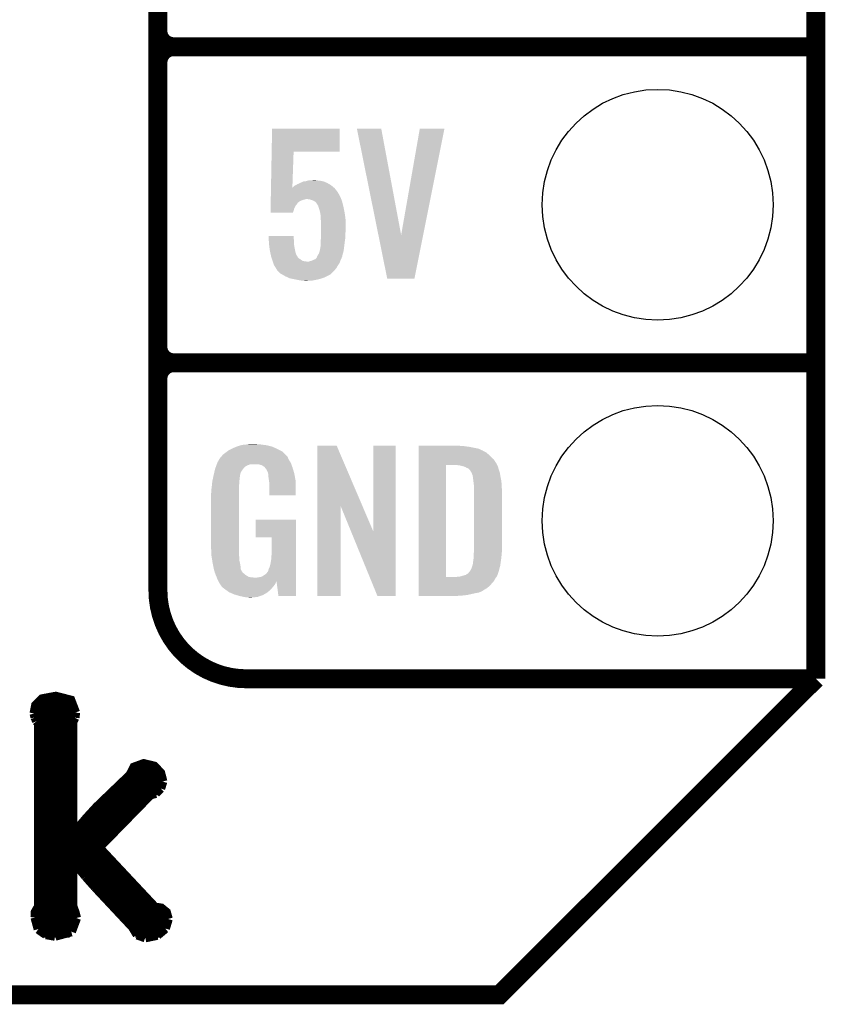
# Model space of a CAD drawing. Extents: x -1.3 to 24.2, y -3.9 to 56.
# Tile 15 of 54: x 17.7 to 24.2, y -3.9 to 4. Entities that reach past the tile are written whole.
import ezdxf

# ---------------------------------------------------------------- set-up
doc = ezdxf.new("R2010")
doc.units = 0
doc.layers.get('0').update_dxf_attribs({"linetype": 'CONTINUOUS'})
for name, color, linetype in [('ETH_WIZ_3_CLICK_V102_GKO', 9, 'CONTINUOUS'), ('ETH_WIZ_3_CLICK_V102_GTO', 11, 'CONTINUOUS'), ('ETH_WIZ_3_CLICK_V102_GTS', 8, 'CONTINUOUS')]:
    doc.layers.add(name, color=color, linetype=linetype)

# ---------------------------------------------------------------- blocks, each defined once
blk = doc.blocks.new('ROUND_91')
blk.add_circle((0, 0), 0.9271)

msp = doc.modelspace()

# ---------------------------------------------------------------- linework, layer by layer
at = {"layer": 'ETH_WIZ_3_CLICK_V102_GKO', "const_width": 0.1524}
for points in [[(24.13, -1.27), (24.13, 53.594)], [(-1.27, -3.81), (21.59, -3.81), (24.13, -1.27)]]:
    msp.add_lwpolyline(points, dxfattribs=at)
at = {"layer": 'ETH_WIZ_3_CLICK_V102_GTO'}
for points, const_width in [([(18.8468, -0.5588), (18.8468, 18.3388)], 0.1524), ([(18.8468, 3.937), (18.8468, 6.223)], 0.1524), ([(18.9738, 3.81), (24.13, 3.81)], 0.1524), ([(18.9738, 3.81), (24.13, 3.81)], 0.1524), ([(18.8468, 1.397), (18.8468, 3.683)], 0.1524), ([(18.9738, 1.27), (24.13, 1.27)], 0.1524), ([(18.9738, 1.27), (24.13, 1.27)], 0.1524), ([(19.558, -1.27), (24.13, -1.27)], 0.1524), ([(22.84984, -1.27), (23.8506, -1.27)], 0.1524), ([(17.85366, -1.5494), (17.86636, -1.48336), (17.91716, -1.43256), (18.02638, -1.41224), (18.14576, -1.44272), (18.18386, -1.54178)], 0.0762), ([(17.86636, -1.48336), (18.1737, -1.48336)], 0.0762), ([(17.85366, -1.5494), (17.86128, -1.57988)], 0.0762), ([(17.8562, -1.55956), (18.18132, -1.55956)], 0.0762), ([(17.86128, -1.57988), (17.87398, -1.61036)], 0.0762), ([(17.87398, -1.61036), (17.88922, -1.63068)], 0.0762), ([(18.161, -1.61798), (18.17878, -1.58242)], 0.0762), ([(18.161, -2.51714), (18.161, -1.61798)], 0.0762), ([(18.17878, -1.58242), (18.18386, -1.54178)], 0.0762), ([(17.86128, -3.1877), (17.86382, -3.14452), (17.88922, -3.10134), (17.88922, -1.63068)], 0.0762), ([(17.88922, -1.63576), (18.161, -1.63576)], 0.0762), ([(17.88922, -1.71196), (18.161, -1.71196)], 0.0762), ([(17.88922, -1.78816), (18.161, -1.78816)], 0.0762), ([(17.88922, -1.86436), (18.161, -1.86436)], 0.0762), ([(17.88922, -1.94056), (18.161, -1.94056)], 0.0762), ([(18.161, -2.51714), (18.16608, -2.51968), (18.27276, -2.39268), (18.35658, -2.30124), (18.62328, -2.0447), (18.6563, -1.9812), (18.7325, -1.95326), (18.81632, -1.97358), (18.86712, -2.02692), (18.8849, -2.0955)], 0.0762), ([(17.88922, -2.01676), (18.161, -2.01676)], 0.0762), ([(17.88922, -2.09296), (18.161, -2.09296)], 0.0762), ([(18.57248, -2.09296), (18.8849, -2.09296)], 0.0762), ([(18.62836, -2.01676), (18.86204, -2.01676)], 0.0762), ([(18.86712, -2.15138), (18.8849, -2.0955)], 0.0762), ([(17.88922, -2.16916), (18.161, -2.16916)], 0.0762), ([(18.49374, -2.16916), (18.85696, -2.16916)], 0.0762), ([(18.82902, -2.18948), (18.86712, -2.15138)], 0.0762), ([(17.88922, -2.24536), (18.161, -2.24536)], 0.0762), ([(18.37182, -2.62636), (18.78584, -2.20218)], 0.0762), ([(18.415, -2.24536), (18.74266, -2.24536)], 0.0762), ([(18.78584, -2.20218), (18.82902, -2.18948)], 0.0762), ([(17.88922, -2.32156), (18.161, -2.32156)], 0.0762), ([(18.3388, -2.32156), (18.669, -2.32156)], 0.0762), ([(17.88922, -2.39776), (18.161, -2.39776)], 0.0762), ([(18.27022, -2.39776), (18.59534, -2.39776)], 0.0762), ([(17.88922, -2.47396), (18.161, -2.47396)], 0.0762), ([(18.20418, -2.47396), (18.52168, -2.47396)], 0.0762), ([(17.88922, -2.55016), (18.44548, -2.55016)], 0.0762), ([(17.88922, -2.62636), (18.37182, -2.62636)], 0.0762), ([(18.37182, -2.62636), (18.8214, -3.10642), (18.8722, -3.11404), (18.91284, -3.14706), (18.92808, -3.2004)], 0.0762), ([(17.88922, -2.70256), (18.44294, -2.70256)], 0.0762), ([(17.88922, -2.77876), (18.161, -2.77876)], 0.0762), ([(18.161, -2.73558), (18.16608, -2.73304)], 0.0762), ([(18.161, -3.09626), (18.161, -2.73558)], 0.0762), ([(18.16608, -2.73304), (18.26768, -2.8575)], 0.0762), ([(18.20164, -2.77876), (18.51406, -2.77876)], 0.0762), ([(17.88922, -2.85496), (18.161, -2.85496)], 0.0762), ([(18.26514, -2.85496), (18.58518, -2.85496)], 0.0762), ([(18.26768, -2.8575), (18.34388, -2.94386)], 0.0762), ([(17.88922, -2.93116), (18.161, -2.93116)], 0.0762), ([(18.33118, -2.93116), (18.6563, -2.93116)], 0.0762), ([(18.34388, -2.94386), (18.6436, -3.2639)], 0.0762), ([(17.88922, -3.00736), (18.161, -3.00736)], 0.0762), ([(18.4023, -3.00736), (18.72742, -3.00736)], 0.0762), ([(17.88922, -3.08356), (18.161, -3.08356)], 0.0762), ([(18.161, -3.09626), (18.17878, -3.14452), (18.19148, -3.19278)], 0.0762), ([(18.47342, -3.08356), (18.79854, -3.08356)], 0.0762), ([(17.86128, -3.15976), (18.1864, -3.15976)], 0.0762), ([(17.86128, -3.1877), (17.88668, -3.28168)], 0.0762), ([(18.15084, -3.302), (18.19148, -3.19278)], 0.0762), ([(18.54454, -3.15976), (18.91792, -3.15976)], 0.0762), ([(18.90522, -3.2766), (18.92808, -3.2004)], 0.0762), ([(17.86636, -3.23596), (18.18894, -3.23596)], 0.0762), ([(17.88668, -3.28168), (17.94764, -3.32486)], 0.0762), ([(18.61566, -3.23596), (18.923, -3.23596)], 0.0762), ([(18.6436, -3.2639), (18.6817, -3.3274)], 0.0762), ([(18.84172, -3.32994), (18.90522, -3.2766)], 0.0762), ([(17.91716, -3.31216), (18.13814, -3.31216)], 0.0762), ([(17.94764, -3.32486), (18.0213, -3.33756)], 0.0762), ([(18.0213, -3.33756), (18.15084, -3.302)], 0.0762), ([(18.66646, -3.31216), (18.8722, -3.31216)], 0.0762), ([(18.6817, -3.3274), (18.7452, -3.35026)], 0.0762), ([(18.7452, -3.35026), (18.84172, -3.32994)], 0.0762)]:
    msp.add_lwpolyline(points, dxfattribs=dict(at, const_width=const_width))
at = {"layer": 'ETH_WIZ_3_CLICK_V102_GTO', "const_width": 0.1524}
for points in [[(18.8468, 3.937, 0.4142136), (18.9738, 3.81)], [(18.9738, 3.81, 0.4142136), (18.8468, 3.683)], [(18.9738, 3.81, 0.4142136), (18.8468, 3.683)], [(18.8468, 1.397, 0.4142136), (18.9738, 1.27)], [(18.9738, 1.27, 0.4142136), (18.8468, 1.143)], [(18.9738, 1.27, 0.4142136), (18.8468, 1.143)], [(18.8468, -0.5588, 0.4142136), (19.558, -1.27)]]:
    msp.add_lwpolyline(points, format="xyb", dxfattribs=at)
at = {"layer": 'ETH_WIZ_3_CLICK_V102_GTO'}
for points in [[(19.76027, 2.96672), (19.763762, 3.152116), (20.307276, 2.96672), (20.3073, 3.152116)], [(19.763762, 3.152116), (19.763764, 3.15214), (20.3073, 3.152116), (19.763764, 3.15214)], [(20.444488, 3.15212), (20.444484, 3.152136), (20.640044, 3.15212), (20.444484, 3.152136)], [(20.61744, 2.296292), (20.444488, 3.15212), (20.800084, 2.296292), (20.640044, 3.15212)], [(20.800084, 2.296292), (20.949934, 3.152112), (20.976856, 2.296292), (21.148036, 3.152112)], [(20.949934, 3.152112), (20.94994, 3.15214), (21.148036, 3.152112), (20.94994, 3.15214)], [(19.75477, 2.674664), (19.76027, 2.966696), (19.926344, 2.674664), (19.93646, 2.966696)], [(19.76027, 2.966696), (19.76027, 2.96672), (19.93646, 2.966696), (20.307276, 2.96672)], [(19.926344, 2.674664), (19.944082, 2.692402), (20.26356, 2.674664), (20.242274, 2.692402)], [(19.944082, 2.692402), (19.953222, 2.69748), (20.242274, 2.692402), (20.23618, 2.69748)], [(19.953222, 2.69748), (19.96694, 2.7051), (20.23618, 2.69748), (20.223118, 2.7051)], [(19.96694, 2.7051), (19.988954, 2.71526), (20.223118, 2.7051), (20.205702, 2.71526)], [(19.988954, 2.71526), (19.999962, 2.72034), (20.205702, 2.71526), (20.19351, 2.72034)], [(19.999962, 2.72034), (20.00758, 2.72288), (20.19351, 2.72034), (20.187412, 2.72288)], [(20.00758, 2.72288), (20.017738, 2.727958), (20.187412, 2.72288), (20.175222, 2.727958)], [(20.017738, 2.727958), (20.017744, 2.72796), (20.175222, 2.727958), (20.175212, 2.72796)], [(20.017744, 2.72796), (20.030442, 2.727962), (20.175212, 2.72796), (20.175202, 2.727962)], [(20.030442, 2.727962), (20.04568, 2.73304), (20.175202, 2.727962), (20.14728, 2.73304)], [(20.04568, 2.73304), (20.06092, 2.73558), (20.14728, 2.73304), (20.124422, 2.73558)], [(20.06092, 2.73558), (20.101558, 2.73812), (20.124422, 2.73558), (20.114262, 2.73812)], [(19.753382, 2.60096), (19.753766, 2.62128), (20.31238, 2.60096), (20.30222, 2.62128)], [(19.753766, 2.62128), (19.754004, 2.633982), (20.30222, 2.62128), (20.2946, 2.633982)], [(19.754004, 2.633982), (19.7541, 2.639058), (20.2946, 2.633982), (20.29206, 2.639058)], [(19.7541, 2.639058), (19.754722, 2.672078), (20.29206, 2.639058), (20.266662, 2.672078)], [(19.754722, 2.672078), (19.75477, 2.674664), (20.266662, 2.672078), (20.26356, 2.674664)], [(19.75166, 2.509518), (19.752138, 2.534916), (19.941538, 2.509518), (19.954238, 2.534916)], [(19.752138, 2.534916), (19.752282, 2.542538), (19.954238, 2.534916), (19.961858, 2.542538)], [(19.752282, 2.542538), (19.752426, 2.55016), (19.961858, 2.542538), (19.96694, 2.55016)], [(19.752426, 2.55016), (19.752474, 2.552694), (19.96694, 2.55016), (19.969474, 2.552694)], [(19.752474, 2.552694), (19.752522, 2.555234), (19.969474, 2.552694), (19.96948, 2.555234)], [(19.752522, 2.555234), (19.752712, 2.5654), (19.96948, 2.555234), (19.98218, 2.5654)], [(19.752712, 2.5654), (19.752856, 2.57302), (19.98218, 2.5654), (19.994878, 2.57302)], [(19.752856, 2.57302), (19.753, 2.580638), (19.994878, 2.57302), (20.01774, 2.580638)], [(19.753, 2.580638), (19.753048, 2.58318), (20.01774, 2.580638), (20.030438, 2.58318)], [(19.753048, 2.58318), (19.753096, 2.585718), (20.030438, 2.58318), (20.035516, 2.585718)], [(19.753096, 2.58572), (19.753382, 2.60096), (20.31873, 2.58572), (20.31238, 2.60096)], [(19.753096, 2.585718), (19.753096, 2.58572), (20.035516, 2.585718), (20.043138, 2.58572)], [(20.065998, 2.58318), (20.043138, 2.58572), (20.319788, 2.58318), (20.31873, 2.58572)], [(20.088858, 2.57556), (20.065998, 2.58318), (20.322964, 2.57556), (20.319788, 2.58318)], [(20.099026, 2.570478), (20.088858, 2.57556), (20.32508, 2.570478), (20.322964, 2.57556)], [(20.104098, 2.567942), (20.099026, 2.570478), (20.325716, 2.567942), (20.32508, 2.570478)], [(20.116796, 2.557782), (20.104098, 2.567942), (20.328256, 2.557782), (20.325716, 2.567942)], [(20.12442, 2.545078), (20.116796, 2.557782), (20.331432, 2.545078), (20.328256, 2.557782)], [(20.134576, 2.529846), (20.12442, 2.545078), (20.33524, 2.529846), (20.331432, 2.545078)], [(19.75104, 2.476524), (19.75166, 2.509518), (19.931368, 2.476524), (19.941538, 2.509518)], [(19.931362, 2.4765), (19.75104, 2.476524), (19.931362, 2.4765), (19.931368, 2.476524)], [(20.134578, 2.52984), (20.134576, 2.529846), (20.33524, 2.52984), (20.33524, 2.529846)], [(20.13458, 2.527304), (20.134578, 2.52984), (20.335774, 2.527304), (20.33524, 2.52984)], [(20.1422, 2.50444), (20.13458, 2.527304), (20.340588, 2.50444), (20.335774, 2.527304)], [(20.148436, 2.48158), (20.1422, 2.50444), (20.3454, 2.48158), (20.340588, 2.50444)], [(20.14982, 2.476502), (20.148436, 2.48158), (20.346126, 2.476502), (20.3454, 2.48158)], [(20.1549, 2.446022), (20.14982, 2.476502), (20.35048, 2.446022), (20.346126, 2.476502)], [(20.1549, 2.428238), (20.1549, 2.446022), (20.35302, 2.428238), (20.35048, 2.446022)], [(20.1549, 2.418078), (20.1549, 2.428238), (20.353428, 2.418078), (20.35302, 2.428238)], [(20.15744, 2.39014), (20.1549, 2.418078), (20.354544, 2.39014), (20.353428, 2.418078)], [(20.15744, 2.36474), (20.15744, 2.39014), (20.35556, 2.36474), (20.354544, 2.39014)], [(20.15744, 2.34188), (20.15744, 2.36474), (20.35556, 2.34188), (20.35556, 2.36474)], [(20.15744, 2.316482), (20.15744, 2.34188), (20.35302, 2.316482), (20.35556, 2.34188)], [(20.15744, 2.288538), (20.15744, 2.316482), (20.35302, 2.288538), (20.35302, 2.316482)], [(20.688296, 1.94566), (20.61744, 2.296292), (20.906724, 1.94566), (20.976856, 2.296292)], [(19.735822, 2.288516), (19.73582, 2.288536), (19.93646, 2.288516), (19.73582, 2.288536)], [(19.73645, 2.2733), (19.735822, 2.288516), (19.93646, 2.2733), (19.93646, 2.288516)], [(19.737186, 2.255518), (19.73645, 2.2733), (19.939, 2.255518), (19.93646, 2.2733)], [(19.738236, 2.23012), (19.737186, 2.255518), (19.939, 2.23012), (19.939, 2.255518)], [(19.73834, 2.22758), (19.738236, 2.23012), (19.939284, 2.22758), (19.939, 2.23012)], [(19.740992, 2.207262), (19.73834, 2.22758), (19.94154, 2.207262), (19.939284, 2.22758)], [(20.1549, 2.2606), (20.156978, 2.28346), (20.349754, 2.2606), (20.35302, 2.28346)], [(20.1549, 2.2479), (20.1549, 2.2606), (20.34794, 2.2479), (20.349754, 2.2606)], [(20.1549, 2.209804), (20.1549, 2.2479), (20.343178, 2.209804), (20.34794, 2.2479)], [(20.156978, 2.28346), (20.15744, 2.288538), (20.35302, 2.28346), (20.35302, 2.288538)], [(19.74596, 2.16916), (19.740992, 2.207262), (19.949162, 2.16916), (19.94154, 2.207262)], [(19.748784, 2.15646), (19.74596, 2.16916), (19.951702, 2.15646), (19.949162, 2.16916)], [(19.753864, 2.1336), (19.748784, 2.15646), (19.959338, 2.1336), (19.951702, 2.15646)], [(20.13204, 2.136138), (20.13966, 2.148838), (20.32907, 2.136138), (20.3327, 2.148838)], [(20.13966, 2.148838), (20.14474, 2.164082), (20.3327, 2.148838), (20.337054, 2.164082)], [(20.14474, 2.164082), (20.145282, 2.166618), (20.337054, 2.164082), (20.33778, 2.166618)], [(20.145282, 2.166618), (20.15236, 2.199642), (20.33778, 2.166618), (20.341906, 2.199642)], [(20.15236, 2.199642), (20.152362, 2.202182), (20.341906, 2.199642), (20.342224, 2.202182)], [(20.152362, 2.202182), (20.1549, 2.209804), (20.342224, 2.202182), (20.343178, 2.209804)], [(19.753868, 2.133584), (19.753864, 2.1336), (19.961866, 2.133584), (19.959338, 2.1336)], [(19.75612, 2.123442), (19.753868, 2.133584), (19.966942, 2.123442), (19.961866, 2.133584)], [(19.757814, 2.118362), (19.75612, 2.123442), (19.969482, 2.118362), (19.966942, 2.123442)], [(19.761202, 2.108198), (19.757814, 2.118362), (19.979642, 2.108198), (19.969482, 2.118362)], [(19.763742, 2.10058), (19.761202, 2.108198), (19.99234, 2.10058), (19.979642, 2.108198)], [(19.767128, 2.090418), (19.763742, 2.10058), (20.005042, 2.090418), (19.99234, 2.10058)], [(19.76882, 2.08534), (19.767128, 2.090418), (20.025362, 2.08534), (20.005042, 2.090418)], [(19.769668, 2.0828), (19.76882, 2.08534), (20.048222, 2.0828), (20.025362, 2.08534)], [(19.772208, 2.075176), (19.769668, 2.0828), (20.307298, 2.075176), (20.309838, 2.0828)], [(19.77898, 2.054858), (19.772208, 2.075176), (20.293752, 2.054858), (20.307298, 2.075176)], [(20.048222, 2.0828), (20.055842, 2.082802), (20.309838, 2.0828), (20.30984, 2.082802)], [(20.055842, 2.082802), (20.063462, 2.08534), (20.30984, 2.082802), (20.310686, 2.08534)], [(20.063462, 2.08534), (20.076162, 2.087882), (20.310686, 2.08534), (20.311534, 2.087882)], [(20.076162, 2.087882), (20.099014, 2.098038), (20.311534, 2.087882), (20.31492, 2.098038)], [(20.099014, 2.098038), (20.09902, 2.09804), (20.31492, 2.098038), (20.31492, 2.09804)], [(20.09902, 2.09804), (20.111718, 2.103124), (20.31492, 2.09804), (20.317462, 2.103124)], [(20.111718, 2.103124), (20.121874, 2.11328), (20.317462, 2.103124), (20.32254, 2.11328)], [(20.121874, 2.11328), (20.12188, 2.113284), (20.32254, 2.11328), (20.32254, 2.113284)], [(20.12188, 2.113284), (20.121882, 2.115824), (20.32254, 2.113284), (20.323556, 2.115824)], [(20.121882, 2.115824), (20.12442, 2.120902), (20.323556, 2.115824), (20.325588, 2.120902)], [(20.12442, 2.120902), (20.126112, 2.125976), (20.325588, 2.120902), (20.327618, 2.125976)], [(20.126112, 2.125976), (20.126962, 2.128524), (20.327618, 2.125976), (20.327618, 2.128524)], [(20.126962, 2.128524), (20.12865, 2.131058), (20.327618, 2.128524), (20.32762, 2.131058)], [(20.12865, 2.131058), (20.13204, 2.136138), (20.32762, 2.131058), (20.32907, 2.136138)], [(19.780566, 2.052322), (19.77898, 2.054858), (20.292062, 2.052322), (20.293752, 2.054858)], [(19.79168, 2.03454), (19.780566, 2.052322), (20.282178, 2.03454), (20.292062, 2.052322)], [(19.794728, 2.029462), (19.79168, 2.03454), (20.279358, 2.029462), (20.282178, 2.03454)], [(19.7993, 2.021838), (19.794728, 2.029462), (20.272496, 2.021838), (20.279358, 2.029462)], [(19.801838, 2.016764), (19.7993, 2.021838), (20.26793, 2.016764), (20.272496, 2.021838)], [(19.812424, 2.00406), (19.801838, 2.016764), (20.2565, 2.00406), (20.26793, 2.016764)], [(19.814538, 2.001522), (19.812424, 2.00406), (20.25396, 2.001522), (20.2565, 2.00406)], [(19.832322, 1.98628), (19.814538, 2.001522), (20.238718, 1.98628), (20.25396, 2.001522)], [(19.845662, 1.978658), (19.832322, 1.98628), (20.231096, 1.978658), (20.238718, 1.98628)], [(19.867882, 1.96596), (19.845662, 1.978658), (20.205698, 1.96596), (20.231096, 1.978658)], [(19.889654, 1.9558), (19.867882, 1.96596), (20.185378, 1.9558), (20.205698, 1.96596)], [(19.905978, 1.948182), (19.889654, 1.9558), (20.16252, 1.948182), (20.185378, 1.9558)], [(19.919522, 1.945642), (19.905978, 1.948182), (20.1549, 1.945642), (20.16252, 1.948182)], [(19.94662, 1.94056), (19.919522, 1.945642), (20.134576, 1.94056), (20.1549, 1.945642)], [(19.958474, 1.93802), (19.94662, 1.94056), (20.12442, 1.93802), (20.134576, 1.94056)], [(19.982182, 1.93294), (19.958474, 1.93802), (20.09902, 1.93294), (20.12442, 1.93802)], [(19.99996, 1.9304), (19.982182, 1.93294), (20.08632, 1.9304), (20.09902, 1.93294)], [(20.025358, 1.92786), (20.012658, 1.9304), (20.040602, 1.92786), (20.08632, 1.9304)], [(20.90672, 1.94564), (20.688296, 1.94566), (20.90672, 1.94564), (20.906724, 1.94566)], [(19.387822, 0.546102), (19.405282, 0.5588), (19.857718, 0.546102), (19.842476, 0.5588)], [(19.405282, 0.5588), (19.415762, 0.56642), (19.842476, 0.5588), (19.827238, 0.56642)], [(19.415762, 0.56642), (19.44116, 0.57912), (19.827238, 0.56642), (19.80184, 0.57912)], [(19.44116, 0.57912), (19.45132, 0.5842), (19.80184, 0.57912), (19.790228, 0.5842)], [(19.45132, 0.5842), (19.47418, 0.59436), (19.790228, 0.5842), (19.767004, 0.59436)], [(19.47418, 0.59436), (19.481794, 0.596898), (19.767004, 0.59436), (19.761202, 0.596898)], [(19.481794, 0.596898), (19.49704, 0.60198), (19.761202, 0.596898), (19.739606, 0.60198)], [(19.49704, 0.60198), (19.513974, 0.60706), (19.739606, 0.60198), (19.718018, 0.60706)], [(19.513974, 0.60706), (19.522442, 0.6096), (19.718018, 0.60706), (19.69897, 0.6096)], [(19.522442, 0.6096), (19.55292, 0.61214), (19.69897, 0.6096), (19.67992, 0.61214)], [(19.55292, 0.61214), (19.56816, 0.61468), (19.67992, 0.61214), (19.664682, 0.61468)], [(19.56816, 0.61468), (19.583402, 0.61722), (19.646902, 0.61468), (19.636742, 0.61722)], [(20.126974, 0.116718), (20.126982, 0.604504), (20.489968, 0.116718), (20.281904, 0.604504)], [(20.126982, 0.604504), (20.126984, 0.60452), (20.281904, 0.604504), (20.126984, 0.60452)], [(20.57654, -0.086242), (20.576562, 0.604496), (20.756866, -0.086242), (20.75688, 0.604496)], [(20.576562, 0.604496), (20.576564, 0.60452), (20.75688, 0.604496), (20.576564, 0.60452)], [(20.939782, 0.60198), (20.939784, 0.60452), (21.27504, 0.60198), (21.24964, 0.60452)], [(20.939782, 0.59944), (20.939782, 0.60198), (21.30806, 0.59944), (21.27504, 0.60198)], [(20.939782, 0.59436), (20.939782, 0.59944), (21.346158, 0.59436), (21.30806, 0.59944)], [(20.939782, 0.579118), (20.939782, 0.59436), (21.422362, 0.579118), (21.346158, 0.59436)], [(20.939782, 0.563878), (20.939782, 0.579118), (21.455378, 0.563878), (21.422362, 0.579118)], [(20.939782, 0.561338), (20.939782, 0.563878), (21.457924, 0.561338), (21.455378, 0.563878)], [(20.939782, 0.54864), (20.939782, 0.561338), (21.483318, 0.54864), (21.457924, 0.561338)], [(19.32432, 0.467362), (19.33702, 0.49022), (19.912908, 0.467362), (19.898362, 0.49022)], [(19.33702, 0.49022), (19.352256, 0.513076), (19.898362, 0.49022), (19.888202, 0.513076)], [(19.352256, 0.513076), (19.35226, 0.513082), (19.888202, 0.513076), (19.888198, 0.513082)], [(19.35226, 0.513082), (19.352284, 0.51562), (19.888198, 0.513082), (19.88566, 0.51562)], [(19.352284, 0.51562), (19.357342, 0.51563), (19.88566, 0.51562), (19.88565, 0.51563)], [(19.357342, 0.51563), (19.361912, 0.523242), (19.88565, 0.51563), (19.878042, 0.523242)], [(19.361912, 0.523242), (19.36496, 0.528316), (19.878042, 0.523242), (19.875502, 0.528316)], [(19.36496, 0.528316), (19.364964, 0.528322), (19.875502, 0.528316), (19.875498, 0.528322)], [(19.364964, 0.528322), (19.38782, 0.5461), (19.875498, 0.528322), (19.85772, 0.5461)], [(19.38782, 0.5461), (19.387822, 0.546102), (19.85772, 0.5461), (19.857718, 0.546102)], [(20.93978, 0.495298), (20.939782, 0.51562), (21.54174, 0.495298), (21.51888, 0.51562)], [(20.93978, 0.4699), (20.93978, 0.495298), (21.55952, 0.4699), (21.54174, 0.495298)], [(20.939782, 0.533402), (20.939782, 0.54864), (21.5011, 0.533402), (21.483318, 0.54864)], [(20.939782, 0.51562), (20.939782, 0.533402), (21.51888, 0.51562), (21.5011, 0.533402)], [(19.299284, 0.388622), (19.304122, 0.408938), (19.512278, 0.388622), (19.52498, 0.408938)], [(19.304122, 0.408938), (19.306542, 0.4191), (19.52498, 0.408938), (19.533106, 0.4191)], [(19.306542, 0.4191), (19.307476, 0.421638), (19.533106, 0.4191), (19.535138, 0.421638)], [(19.307476, 0.421638), (19.31309, 0.436878), (19.535138, 0.421638), (19.550378, 0.436878)], [(19.31309, 0.436878), (19.315898, 0.4445), (19.550378, 0.436878), (19.563078, 0.4445)], [(19.315898, 0.4445), (19.31964, 0.454658), (19.563078, 0.4445), (19.591018, 0.454658)], [(19.31964, 0.45466), (19.322448, 0.462282), (19.918682, 0.45466), (19.91614, 0.462282)], [(19.31964, 0.454658), (19.31964, 0.45466), (19.591018, 0.454658), (19.654516, 0.45466)], [(19.322448, 0.462282), (19.32432, 0.467362), (19.91614, 0.462282), (19.912908, 0.467362)], [(19.669762, 0.44958), (19.654516, 0.45466), (19.920374, 0.44958), (19.918682, 0.45466)], [(19.67992, 0.447042), (19.669762, 0.44958), (19.92122, 0.447042), (19.920374, 0.44958)], [(19.695158, 0.436882), (19.67992, 0.447042), (19.924608, 0.436882), (19.92122, 0.447042)], [(19.700236, 0.434342), (19.695158, 0.436882), (19.925454, 0.434342), (19.924608, 0.436882)], [(19.708948, 0.42418), (19.700236, 0.434342), (19.92884, 0.42418), (19.925454, 0.434342)], [(19.71548, 0.416558), (19.708948, 0.42418), (19.931082, 0.416558), (19.92884, 0.42418)], [(19.72564, 0.396242), (19.71548, 0.416558), (19.937058, 0.396242), (19.931082, 0.416558)], [(19.730716, 0.388626), (19.72564, 0.396242), (19.939298, 0.388626), (19.937058, 0.396242)], [(20.939762, -0.452098), (20.93978, 0.44704), (21.16074, -0.452098), (21.160762, 0.44704)], [(20.93978, 0.44704), (20.93978, 0.4699), (21.57199, 0.44704), (21.55952, 0.4699)], [(21.272502, 0.4445), (21.252178, 0.44704), (21.573376, 0.4445), (21.57199, 0.44704)], [(21.28139, 0.44196), (21.272502, 0.4445), (21.57476, 0.44196), (21.573376, 0.4445)], [(21.290278, 0.43942), (21.28139, 0.44196), (21.576032, 0.43942), (21.57476, 0.44196)], [(21.302982, 0.436878), (21.290278, 0.43942), (21.577302, 0.436878), (21.576032, 0.43942)], [(21.315682, 0.431798), (21.302982, 0.436878), (21.578572, 0.431798), (21.577302, 0.436878)], [(21.323302, 0.42672), (21.315682, 0.431798), (21.57984, 0.42672), (21.578572, 0.431798)], [(21.328384, 0.42418), (21.323302, 0.42672), (21.580566, 0.42418), (21.57984, 0.42672)], [(21.330924, 0.424178), (21.328384, 0.42418), (21.580568, 0.424178), (21.580566, 0.42418)], [(21.34108, 0.419098), (21.330924, 0.424178), (21.582018, 0.419098), (21.580568, 0.424178)], [(21.351238, 0.40894), (21.34108, 0.419098), (21.58492, 0.40894), (21.582018, 0.419098)], [(21.35124, 0.408938), (21.351238, 0.40894), (21.584922, 0.408938), (21.58492, 0.40894)], [(21.363938, 0.38862), (21.35124, 0.408938), (21.591694, 0.38862), (21.584922, 0.408938)], [(19.283412, 0.314958), (19.28368, 0.3175), (19.49958, 0.314958), (19.500002, 0.3175)], [(19.28368, 0.3175), (19.286352, 0.330198), (19.500002, 0.3175), (19.50212, 0.330198)], [(19.286352, 0.330198), (19.289026, 0.342898), (19.50212, 0.330198), (19.50212, 0.342898)], [(19.289026, 0.342898), (19.291164, 0.353058), (19.50212, 0.342898), (19.50466, 0.353058)], [(19.291164, 0.353058), (19.29277, 0.360678), (19.50466, 0.353058), (19.50466, 0.360678)], [(19.29277, 0.360678), (19.29384, 0.36576), (19.50466, 0.360678), (19.506044, 0.36576)], [(19.29384, 0.36576), (19.299284, 0.388622), (19.506044, 0.36576), (19.512278, 0.388622)], [(19.73072, 0.381004), (19.730716, 0.388626), (19.94154, 0.381004), (19.939298, 0.388626)], [(19.730722, 0.381002), (19.73072, 0.381004), (19.94154, 0.381002), (19.94154, 0.381004)], [(19.733258, 0.375924), (19.730722, 0.381002), (19.942508, 0.375924), (19.94154, 0.381002)], [(19.73326, 0.360682), (19.733258, 0.375924), (19.945412, 0.360682), (19.942508, 0.375924)], [(19.7358, 0.34036), (19.73326, 0.360682), (19.949282, 0.34036), (19.945412, 0.360682)], [(19.737756, 0.327658), (19.7358, 0.34036), (19.9517, 0.327658), (19.949282, 0.34036)], [(19.74088, 0.307342), (19.737756, 0.327658), (19.951696, 0.307342), (19.9517, 0.327658)], [(21.36521, 0.38608), (21.363938, 0.38862), (21.59254, 0.38608), (21.591694, 0.38862)], [(21.36902, 0.378458), (21.36521, 0.38608), (21.593812, 0.378458), (21.59254, 0.38608)], [(21.37156, 0.37084), (21.36902, 0.378458), (21.59508, 0.37084), (21.593812, 0.378458)], [(21.3741, 0.365756), (21.37156, 0.37084), (21.595928, 0.365756), (21.59508, 0.37084)], [(21.3741, 0.363218), (21.3741, 0.365756), (21.596352, 0.363218), (21.595928, 0.365756)], [(21.37537, 0.3556), (21.3741, 0.363218), (21.59762, 0.3556), (21.596352, 0.363218)], [(21.37664, 0.34798), (21.37537, 0.3556), (21.599144, 0.34798), (21.59762, 0.3556)], [(21.38045, 0.3175), (21.37664, 0.34798), (21.60524, 0.3175), (21.599144, 0.34798)], [(21.38426, 0.287018), (21.38045, 0.3175), (21.607034, 0.287018), (21.60524, 0.3175)], [(19.27606, 0.25146), (19.2786, 0.26924), (19.49704, 0.25146), (19.49704, 0.26924)], [(19.27606, 0.233682), (19.27606, 0.25146), (19.49704, 0.233682), (19.49704, 0.25146)], [(19.2786, 0.26924), (19.279134, 0.274318), (19.49704, 0.26924), (19.49704, 0.274318)], [(19.279134, 0.274318), (19.28154, 0.29718), (19.49704, 0.274318), (19.49958, 0.29718)], [(19.28154, 0.29718), (19.283412, 0.314958), (19.49958, 0.29718), (19.49958, 0.314958)], [(19.74088, 0.203224), (19.74088, 0.307342), (19.951676, 0.203224), (19.951696, 0.307342)], [(21.38426, 0.27432), (21.38426, 0.287018), (21.60778, 0.27432), (21.607034, 0.287018)], [(21.38426, 0.228602), (21.38426, 0.27432), (21.61032, 0.228602), (21.60778, 0.27432)], [(19.27352, 0.218442), (19.27606, 0.233682), (19.49704, 0.218442), (19.49704, 0.233682)], [(19.27352, -0.20574), (19.27352, 0.218442), (19.49704, -0.20574), (19.49704, 0.218442)], [(19.951676, 0.2032), (19.74088, 0.203224), (19.951676, 0.2032), (19.951676, 0.203224)], [(21.38426, -0.23622), (21.38426, 0.228602), (21.61032, -0.23622), (21.61032, 0.228602)], [(20.12696, -0.604496), (20.126974, 0.116718), (20.314896, -0.604496), (20.31492, 0.116718)], [(20.397834, -0.086242), (20.31492, 0.116718), (20.57654, -0.086242), (20.489968, 0.116718)], [(19.63166, -0.132056), (19.631682, 0.007596), (19.956774, -0.132056), (19.95678, 0.007596)], [(19.631682, 0.007596), (19.631684, 0.00762), (19.95678, 0.007596), (19.631684, 0.00762)], [(19.761176, -0.13208), (19.63166, -0.132056), (19.956774, -0.13208), (19.956774, -0.132056)], [(19.7612, -0.243842), (19.761176, -0.13208), (19.95677, -0.243842), (19.956774, -0.13208)], [(20.609556, -0.604504), (20.397834, -0.086242), (20.756856, -0.604504), (20.756866, -0.086242)], [(19.275788, -0.26924), (19.27352, -0.20574), (19.49704, -0.26924), (19.49704, -0.20574)], [(21.38426, -0.25146), (21.38426, -0.23622), (21.608796, -0.25146), (21.61032, -0.23622)], [(19.27606, -0.276858), (19.275788, -0.26924), (19.497994, -0.276858), (19.49704, -0.26924)], [(19.278094, -0.289562), (19.27606, -0.276858), (19.49958, -0.289562), (19.497994, -0.276858)], [(19.281752, -0.312422), (19.278094, -0.289562), (19.49958, -0.312422), (19.49958, -0.289562)], [(19.285408, -0.33528), (19.281752, -0.312422), (19.50466, -0.33528), (19.49958, -0.312422)], [(19.75104, -0.3429), (19.75612, -0.31496), (19.956766, -0.3429), (19.956766, -0.31496)], [(19.75612, -0.31496), (19.75866, -0.28194), (19.956766, -0.31496), (19.956768, -0.28194)], [(19.75866, -0.28194), (19.7612, -0.243842), (19.956768, -0.28194), (19.95677, -0.243842)], [(21.37918, -0.322578), (21.38172, -0.30226), (21.600886, -0.322578), (21.603788, -0.30226)], [(21.38172, -0.279398), (21.383336, -0.26162), (21.606298, -0.279398), (21.60778, -0.26162)], [(21.38172, -0.2921), (21.38172, -0.279398), (21.60524, -0.2921), (21.606298, -0.279398)], [(21.38172, -0.30226), (21.38172, -0.2921), (21.603788, -0.30226), (21.60524, -0.2921)], [(21.383336, -0.26162), (21.38426, -0.25146), (21.60778, -0.26162), (21.608796, -0.25146)], [(19.28622, -0.34036), (19.285408, -0.33528), (19.505676, -0.34036), (19.50466, -0.33528)], [(19.290284, -0.36068), (19.28622, -0.34036), (19.50974, -0.36068), (19.505676, -0.34036)], [(19.295874, -0.388622), (19.290284, -0.36068), (19.512282, -0.388622), (19.50974, -0.36068)], [(19.29638, -0.391162), (19.295874, -0.388622), (19.513554, -0.391162), (19.512282, -0.388622)], [(19.301714, -0.408938), (19.29638, -0.391162), (19.522442, -0.408938), (19.513554, -0.391162)], [(19.733262, -0.396236), (19.73834, -0.38354), (19.956764, -0.396236), (19.956764, -0.38354)], [(19.73834, -0.38354), (19.74596, -0.365758), (19.956764, -0.38354), (19.956764, -0.365758)], [(19.74596, -0.365758), (19.75104, -0.3429), (19.956764, -0.365758), (19.956766, -0.3429)], [(21.354414, -0.40132), (21.363938, -0.386082), (21.58492, -0.40132), (21.588982, -0.386082)], [(21.363938, -0.386082), (21.371558, -0.363222), (21.588982, -0.386082), (21.59508, -0.363222)], [(21.371558, -0.363222), (21.374098, -0.355602), (21.59508, -0.363222), (21.596168, -0.355602)], [(21.374098, -0.355602), (21.3741, -0.353064), (21.596168, -0.355602), (21.59653, -0.353064)], [(21.3741, -0.353064), (21.376638, -0.345442), (21.59653, -0.353064), (21.597618, -0.345442)], [(21.376638, -0.345442), (21.37664, -0.335282), (21.597618, -0.345442), (21.59907, -0.335282)], [(21.37664, -0.335282), (21.37918, -0.322578), (21.59907, -0.335282), (21.600886, -0.322578)], [(19.302478, -0.411484), (19.301714, -0.408938), (19.524982, -0.411484), (19.522442, -0.408938)], [(19.304, -0.416558), (19.302478, -0.411484), (19.527524, -0.416558), (19.524982, -0.411484)], [(19.304, -0.416562), (19.304, -0.416558), (19.52753, -0.416562), (19.527524, -0.416558)], [(19.306858, -0.424182), (19.304, -0.416562), (19.53768, -0.424182), (19.52753, -0.416562)], [(19.309716, -0.4318), (19.306858, -0.424182), (19.5453, -0.4318), (19.53768, -0.424182)], [(19.31162, -0.43688), (19.309716, -0.4318), (19.552922, -0.43688), (19.5453, -0.4318)], [(19.313798, -0.441958), (19.31162, -0.43688), (19.560538, -0.441958), (19.552922, -0.43688)], [(19.318152, -0.45212), (19.313798, -0.441958), (19.578324, -0.45212), (19.560538, -0.441958)], [(19.31924, -0.45466), (19.318152, -0.45212), (19.60118, -0.45466), (19.578324, -0.45212)], [(19.31924, -0.454662), (19.31924, -0.45466), (19.6012, -0.454662), (19.60118, -0.45466)], [(19.320088, -0.4572), (19.31924, -0.454662), (19.626578, -0.4572), (19.6012, -0.454662)], [(19.32432, -0.469898), (19.320088, -0.4572), (19.95676, -0.469898), (19.95676, -0.4572)], [(19.332708, -0.486674), (19.32432, -0.469898), (19.95676, -0.486674), (19.95676, -0.469898)], [(19.639282, -0.4572), (19.65198, -0.45466), (19.95676, -0.4572), (19.95676, -0.45466)], [(19.65198, -0.45466), (19.669762, -0.452118), (19.95676, -0.45466), (19.95676, -0.452118)], [(19.669762, -0.452118), (19.685004, -0.447038), (19.95676, -0.452118), (19.956762, -0.447038)], [(19.685004, -0.447038), (19.70024, -0.43688), (19.956762, -0.447038), (19.956762, -0.43688)], [(19.70024, -0.43688), (19.718022, -0.424178), (19.956762, -0.43688), (19.956762, -0.424178)], [(19.718022, -0.424178), (19.730722, -0.406398), (19.956762, -0.424178), (19.956762, -0.406398)], [(19.730722, -0.406398), (19.73326, -0.403856), (19.956762, -0.406398), (19.956762, -0.403856)], [(19.73326, -0.403856), (19.733262, -0.396236), (19.956762, -0.403856), (19.956764, -0.396236)], [(20.939762, -0.45212), (20.939762, -0.452098), (21.239478, -0.45212), (21.16074, -0.452098)], [(20.939762, -0.462282), (20.939762, -0.45212), (21.556978, -0.462282), (21.565106, -0.45212)], [(20.939762, -0.482598), (20.939762, -0.462282), (21.54682, -0.482598), (21.556978, -0.462282)], [(21.239478, -0.45212), (21.254718, -0.44958), (21.565106, -0.45212), (21.567138, -0.44958)], [(21.267418, -0.44958), (21.267424, -0.449578), (21.567138, -0.44958), (21.56714, -0.449578)], [(21.267424, -0.449578), (21.320758, -0.434342), (21.56714, -0.449578), (21.574758, -0.434342)], [(21.320758, -0.434342), (21.32076, -0.43434), (21.574758, -0.434342), (21.57476, -0.43434)], [(21.32076, -0.43434), (21.333456, -0.424184), (21.57476, -0.43434), (21.577884, -0.424184)], [(21.333456, -0.424184), (21.335994, -0.42418), (21.577884, -0.424184), (21.577886, -0.42418)], [(21.335994, -0.42418), (21.338542, -0.421638), (21.577886, -0.42418), (21.578668, -0.421638)], [(21.338542, -0.421638), (21.35124, -0.4064), (21.578668, -0.421638), (21.583356, -0.4064)], [(21.35124, -0.4064), (21.354414, -0.40132), (21.583356, -0.4064), (21.58492, -0.40132)], [(19.33271, -0.486676), (19.332708, -0.486674), (19.7993, -0.486676), (19.79932, -0.486674)], [(19.333214, -0.487686), (19.33271, -0.486676), (19.799294, -0.487686), (19.7993, -0.486676)], [(19.334484, -0.490224), (19.333214, -0.487686), (19.796758, -0.490224), (19.799294, -0.487686)], [(19.33702, -0.495298), (19.334484, -0.490224), (19.794582, -0.495298), (19.796758, -0.490224)], [(19.345486, -0.507998), (19.33702, -0.495298), (19.789138, -0.507998), (19.794582, -0.495298)], [(19.34718, -0.51054), (19.345486, -0.507998), (19.78723, -0.51054), (19.789138, -0.507998)], [(19.349714, -0.513074), (19.34718, -0.51054), (19.78533, -0.513074), (19.78723, -0.51054)], [(19.34972, -0.515618), (19.349714, -0.513074), (19.783424, -0.515618), (19.78533, -0.513074)], [(19.358792, -0.52832), (19.34972, -0.515618), (19.7739, -0.52832), (19.783424, -0.515618)], [(19.362418, -0.533398), (19.358792, -0.52832), (19.769386, -0.533398), (19.7739, -0.52832)], [(19.38274, -0.54864), (19.362418, -0.533398), (19.755836, -0.54864), (19.769386, -0.533398)], [(19.386298, -0.55118), (19.38274, -0.54864), (19.75358, -0.55118), (19.755836, -0.54864)], [(19.418298, -0.574038), (19.386298, -0.55118), (19.728436, -0.574038), (19.75358, -0.55118)], [(19.814538, -0.604498), (19.79932, -0.486674), (19.956756, -0.604498), (19.95676, -0.486674)], [(20.93976, -0.523242), (20.939762, -0.482598), (21.511258, -0.523242), (21.54682, -0.482598)], [(20.93976, -0.543562), (20.93976, -0.523242), (21.485858, -0.543562), (21.511258, -0.523242)], [(20.93976, -0.561342), (20.93976, -0.543562), (21.455378, -0.561342), (21.485858, -0.543562)], [(19.424114, -0.576582), (19.418298, -0.574038), (19.725638, -0.576582), (19.728436, -0.574038)], [(19.458938, -0.59182), (19.424114, -0.576582), (19.698968, -0.59182), (19.725638, -0.576582)], [(19.476212, -0.5969), (19.458938, -0.59182), (19.690078, -0.5969), (19.698968, -0.59182)], [(19.50212, -0.60452), (19.476212, -0.5969), (19.668488, -0.60452), (19.690078, -0.5969)], [(19.53768, -0.61214), (19.50212, -0.60452), (19.646898, -0.61214), (19.668488, -0.60452)], [(19.552918, -0.61468), (19.53768, -0.61214), (19.6215, -0.61468), (19.646898, -0.61214)], [(19.578318, -0.61722), (19.568158, -0.61468), (19.596102, -0.61722), (19.6215, -0.61468)], [(19.956756, -0.60452), (19.814538, -0.604498), (19.956756, -0.60452), (19.956756, -0.604498)], [(20.314896, -0.60452), (20.12696, -0.604496), (20.314896, -0.60452), (20.314896, -0.604496)], [(20.756856, -0.60452), (20.609556, -0.604504), (20.756856, -0.60452), (20.756856, -0.604504)], [(20.93976, -0.563882), (20.93976, -0.561342), (21.452836, -0.563882), (21.455378, -0.561342)], [(20.93976, -0.56896), (20.93976, -0.563882), (21.44268, -0.56896), (21.452836, -0.563882)], [(20.93976, -0.57658), (20.93976, -0.56896), (21.424898, -0.57658), (21.44268, -0.56896)], [(20.93976, -0.58166), (20.93976, -0.57658), (21.39696, -0.58166), (21.424898, -0.57658)], [(20.93976, -0.58928), (20.93976, -0.58166), (21.36394, -0.58928), (21.39696, -0.58166)], [(20.93976, -0.5969), (20.93976, -0.58928), (21.328378, -0.5969), (21.36394, -0.58928)], [(20.93976, -0.60198), (20.93976, -0.5969), (21.28266, -0.60198), (21.328378, -0.5969)], [(20.93976, -0.604496), (20.93976, -0.60198), (21.234856, -0.604496), (21.28266, -0.60198)], [(21.234402, -0.60452), (20.93976, -0.604496), (21.234402, -0.60452), (21.234856, -0.604496)]]:
    msp.add_solid(points, dxfattribs=at)

# ---------------------------------------------------------------- block references
at = {"layer": 'ETH_WIZ_3_CLICK_V102_GTS'}
for p in [(22.86, 2.54), (22.86, 0)]:
    msp.add_blockref('ROUND_91', p, dxfattribs=at)

doc.saveas('drawing.dxf')
